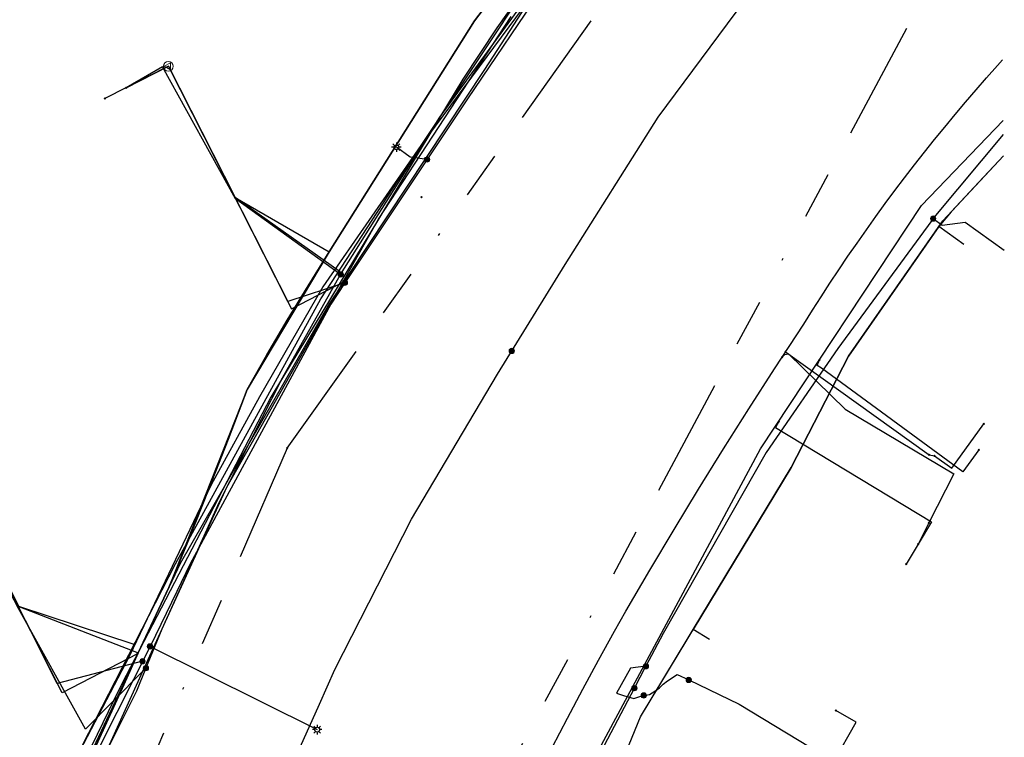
# Model space of a CAD drawing. Header units: metres. Extents: x 253430 to 254090, y 592748 to 593165.
# Tile 129 of 146: x 254046 to 254087, y 592999 to 593029. Entities that reach past the tile are written whole.
import ezdxf
from ezdxf.lldxf.tags import DXFTag

# ---------------------------------------------------------------- set-up
doc = ezdxf.new("R2010")
doc.units = ezdxf.units.M
doc.linetypes.add('RI-OVERIG-SO', pattern=[17, 5, -2, 2, -2, 0, -2, 2, -2])
for name, color, linetype in [('B-WE-IE-MEUBILAIR-S', 7, 'Continuous'), ('B-WE-KL-DATA-G', 90, 'KL-DATA-SO'), ('B-WE-KL-DATA_HULPSTUK-S', 90, 'Continuous'), ('B-WE-KL-DATA_KABELBED-G', 90, 'Continuous'), ('B-WE-KL-DATA_MANTELBUIS-G', 90, 'Continuous'), ('B-WE-KL-ET_LS-G', 190, 'KL-LS-SO'), ('B-WE-KL-ET_LS_HULPSTUK-S', 190, 'Continuous'), ('B-WE-KL-ET_LS_KABELBED-G', 190, 'Continuous'), ('B-WE-KL-GAS_HD-G', 30, 'KL-GAS_HD-SO'), ('B-WE-KL-GAS_LD-G', 50, 'KL-GAS_LD-SO'), ('B-WE-KL-GAS_LD_HULPSTUK-S', 50, 'Continuous'), ('B-WE-KL-WATER-G', 170, 'KL-WATER-SO'), ('B-WE-KL-WATER_HULPSTUK-S', 170, 'Continuous'), ('B-WE-RI-VRIJVERVAL-G', 210, 'RI-OVERIG-SO'), ('B-WE-RI-VRIJVERVAL_HULPSTUK-S', 210, 'Continuous')]:
    doc.layers.add(name, color=color, linetype=linetype)
doc.styles.add('NLCS-ISO', font='txt')
doc.styles.get("Standard").update_dxf_attribs({"font": 'simplex.shx'})
tags = doc.linetypes.add('KL-DATA-SO', pattern='A,4,-1,[101,NLCS.SHX,S=0.5,R=0,X=0,Y=0],-1,4,-1,["D",Standard,S=1,R=0,X=-0.25,Y=-0.5],-1.5', length=12.5).pattern_tags.tags
tags[18] = DXFTag(74, 10)
tags = doc.linetypes.add('KL-GAS_HD-SO', pattern='A,4,-1,[69,NLCS.SHX,S=0.5,R=0,X=0,Y=0],-1,4,-1,["H",Standard,S=1,R=0,X=0,Y=-0.5],-2', length=13).pattern_tags.tags
tags[18] = DXFTag(74, 10)
tags = doc.linetypes.add('KL-GAS_LD-SO', pattern='A,4,-1,[69,NLCS.SHX,S=0.5,R=0,X=0,Y=0],-1,4,-1,["L",Standard,S=1,R=0,X=0.25,Y=-0.5],-2', length=13).pattern_tags.tags
tags[18] = DXFTag(74, 10)
tags = doc.linetypes.add('KL-LS-SO', pattern='A,4,-1,[103,NLCS.SHX,S=0.75,R=0,X=0,Y=0],-1,4,-1,["L",Standard,S=1,R=0,X=0,Y=-0.5],-2', length=13).pattern_tags.tags
tags[18] = DXFTag(74, 10)
doc.linetypes.add('KL-WATER-SO', pattern='A,7,-0.5,[168,NLCS.SHX,S=0.75,R=0,X=0.75,Y=0],-2', length=9.5)

# ---------------------------------------------------------------- blocks, each defined once
blk = doc.blocks.new('SKL-WTB_HULP_OVERIG-SO')
at = {"color": 0, "linetype": 'ByBlock', "lineweight": 18}
for points in [[(-0.14, 0.14), (0.14, -0.14)], [(0.14, 0.14), (-0.14, -0.14)]]:
    blk.add_lwpolyline(points, dxfattribs=at)
at = {"color": 0, "linetype": 'ByBlock', "lineweight": 18, "style": 'NLCS-ISO', "flags": 1}
for tag, p in [('TYPE', (1.5, 0)), ('OMSCHRIJVING', (1.5, -3)), ('LABEL', (1.5, -1.5))]:
    blk.add_attdef(tag, p, '', height=1, dxfattribs=at)
blk = doc.blocks.new('SKL-WTB_HULP_MOF-SO')
at = {"linetype": 'ByBlock', "lineweight": 18}
h = blk.add_hatch(color=0, dxfattribs=at)
h.dxf.hatch_style = 1
h.paths.add_polyline_path([(-0.5625, 0, 1), (0.5625, 0, 1)])
at = {"color": 0, "linetype": 'ByBlock', "lineweight": 18}
blk.add_circle((0, 0), 0.5625, dxfattribs=at)
at = {"color": 0, "linetype": 'ByBlock', "lineweight": 18, "style": 'NLCS-ISO', "flags": 1}
for tag, p in [('TYPE', (1.5, 0)), ('OMSCHRIJVING', (1.5, -3)), ('LABEL', (1.5, -1.5))]:
    blk.add_attdef(tag, p, '', height=1, dxfattribs=at)
blk = doc.blocks.new('SKL-WTB_HULP_VERLOOP-SO')
at = {"color": 0, "linetype": 'ByBlock', "lineweight": 18}
for points in [[(0.44, 0.72), (-0.88, 0)], [(0.44, -0.72), (-0.88, 0)], [(0.44, -0.72), (0.44, 0.72)]]:
    blk.add_lwpolyline(points, dxfattribs=at)
blk.add_circle((0, 0), 1, dxfattribs=at)
at = {"color": 0, "linetype": 'ByBlock', "lineweight": 18, "style": 'NLCS-ISO', "flags": 1}
for tag, p in [('TYPE', (1.5, 0)), ('OMSCHRIJVING', (1.5, -3)), ('LABEL', (1.5, -1.5))]:
    blk.add_attdef(tag, p, '', height=1, dxfattribs=at)
blk = doc.blocks.new('SIE-MEUBILAIR_PAAL_LICHTMAST-SO')
for points in [[(-0.62, 0), (-1, 0)], [(-0.71, 0.71), (-0.44, 0.44)], [(0, 1), (0, 0.62)], [(0.44, 0.44), (0.71, 0.71)], [(1, 0), (0.62, 0)], [(-0.71, -0.71), (-0.44, -0.44)], [(0, -0.62), (0, -1)], [(0.44, -0.44), (0.71, -0.71)]]:
    blk.add_lwpolyline(points)
blk.add_circle((0, 0), 0.5)
blk = doc.blocks.new('SRI-HULP_OVERIG-SO')
at = {"color": 0, "linetype": 'ByBlock', "lineweight": 18}
for points in [[(-0.14, 0.14), (0.14, -0.14)], [(0.14, 0.14), (-0.14, -0.14)]]:
    blk.add_lwpolyline(points, dxfattribs=at)
at = {"color": 0, "linetype": 'ByBlock', "lineweight": 18, "style": 'NLCS-ISO', "flags": 1}
for tag, p in [('TYPE', (1.5, 0)), ('OMSCHRIJVING', (1.5, -3)), ('LABEL', (1.5, -1.5))]:
    blk.add_attdef(tag, p, '', height=1, dxfattribs=at)

msp = doc.modelspace()

# ---------------------------------------------------------------- linework, layer by layer
at = {"layer": 'B-WE-KL-DATA-G'}
for points in [[(254040.851, 593008.685), (254042.723, 593009.636), (254045.531, 593004.108), (254050.56, 593002.156), (254051.854, 593004.91), (254052.707, 593006.983), (254053.54, 593009.065), (254054.353, 593011.155), (254055.145, 593013.253), (254055.983, 593014.72), (254056.839, 593016.176), (254057.714, 593017.622), (254058.61, 593019.064), (254064.728, 593028.797), (254068.209, 593033.365), (254069.26, 593034.754), (254071.05, 593037.13), (254072.109, 593038.286), (254075.075, 593041.449), (254078.096, 593044.562), (254080.151, 593046.648), (254079.674, 593047.14)], [(254050.047, 593025.974), (254051.83, 593026.88), (254054.639, 593021.353), (254058.61, 593019.064), (254064.728, 593028.797), (254068.209, 593033.365), (254069.26, 593034.754), (254071.05, 593037.13), (254072.109, 593038.286), (254075.075, 593041.449), (254078.096, 593044.562), (254080.151, 593046.648), (254079.674, 593047.14)], [(254068.209, 593033.365), (254064.728, 593028.797), (254058.61, 593019.064), (254057.714, 593017.622), (254056.839, 593016.176), (254055.983, 593014.72), (254055.145, 593013.253), (254054.353, 593011.155), (254053.54, 593009.065), (254052.707, 593006.983), (254051.854, 593004.91), (254050.56, 593002.156), (254050.206, 593001.371), (254049.956, 593000.806), (254046.169, 592992.488), (254045.634, 592991.396), (254045.058, 592990.326)], [(254068.209, 593033.365), (254064.728, 593028.797), (254058.61, 593019.064), (254057.714, 593017.622), (254056.839, 593016.176), (254055.983, 593014.72), (254055.145, 593013.253), (254054.353, 593011.155), (254053.54, 593009.065), (254052.707, 593006.983), (254051.854, 593004.91), (254050.56, 593002.156), (254050.206, 593001.371), (254049.956, 593000.806), (254046.169, 592992.488), (254045.634, 592991.396), (254045.058, 592990.326)], [(254068.209, 593033.365), (254064.728, 593028.797), (254058.61, 593019.064), (254057.714, 593017.622), (254056.839, 593016.176), (254055.983, 593014.72), (254055.145, 593013.253), (254054.353, 593011.155), (254053.54, 593009.065), (254052.707, 593006.983), (254051.854, 593004.91), (254050.56, 593002.156), (254050.206, 593001.371), (254049.956, 593000.806), (254046.169, 592992.488), (254045.634, 592991.396), (254045.058, 592990.326)], [(254068.209, 593033.365), (254064.728, 593028.797), (254058.61, 593019.064), (254057.714, 593017.622), (254056.839, 593016.176), (254055.983, 593014.72), (254055.145, 593013.253), (254054.353, 593011.155), (254053.54, 593009.065), (254052.707, 593006.983), (254051.854, 593004.91), (254050.56, 593002.156), (254050.206, 593001.371), (254049.956, 593000.806), (254046.169, 592992.488), (254045.634, 592991.396), (254045.058, 592990.326)], [(254045.058, 592990.326), (254045.634, 592991.396), (254046.169, 592992.488), (254049.956, 593000.806), (254050.206, 593001.371), (254050.56, 593002.156), (254051.854, 593004.91), (254052.707, 593006.983), (254053.54, 593009.065), (254054.353, 593011.155), (254055.145, 593013.253), (254055.983, 593014.72), (254056.839, 593016.176), (254057.714, 593017.622), (254058.61, 593019.064), (254064.728, 593028.797), (254068.209, 593033.365)], [(254071.87, 592990.076), (254071.782, 592989.895), (254068.776, 592991.034), (254067.878, 592991.474), (254068.098, 592991.923), (254070.266, 592995.895), (254071.72, 592999.458), (254078.065, 593009.976), (254080.482, 593014.67), (254084.456, 593020.373), (254087.011, 593023.107)], [(254074.626, 593002.726), (254073.941, 593003.139), (254078.065, 593009.976), (254080.482, 593014.67), (254084.456, 593020.373), (254087.011, 593023.107)], [(254085.337, 593019.37), (254084.285, 593020.126), (254084.456, 593020.373), (254087.011, 593023.107)]]:
    msp.add_lwpolyline(points, dxfattribs=at)
at = {"layer": 'B-WE-KL-DATA_KABELBED-G'}
for points in [[(254068.209, 593033.365), (254064.728, 593028.797), (254058.61, 593019.064)], [(254068.529, 593032.544), (254065.665, 593028.505), (254064.238, 593026.337), (254063.271, 593024.735), (254060.677, 593020.441), (254056.634, 593013.747), (254056.142, 593012.933), (254049.864, 593000.846), (254049.515, 593000.129), (254044.502, 592989.819), (254044.298, 592989.437), (254044.066, 592989.07), (254043.828, 592988.722), (254041.658, 592985.794), (254039.277, 592983.036)], [(254040.21, 592982.84), (254041.567, 592984.42), (254042.474, 592985.464), (254043.298, 592986.574), (254044.035, 592987.745), (254044.679, 592988.968), (254044.973, 592989.531), (254047.107, 592993.616), (254048.879, 592997.305), (254049.223, 592998.005), (254050.22, 593000.001), (254050.499, 593000.553), (254050.88, 593001.503), (254051.572, 593003.172), (254053.981, 593008.518), (254056.634, 593013.747), (254059.089, 593018.112), (254063.271, 593024.735), (254068.423, 593031.823)], [(254048.855, 592979.235), (254058.192, 593000), (254058.85, 593001.461), (254062.078, 593007.795), (254065.7, 593013.911), (254068.544, 593018.525), (254072.471, 593024.74), (254076.846, 593030.649)], [(254039.693, 592982.307), (254042.453, 592985.439), (254044.973, 592989.531), (254048.879, 592997.305), (254049.154, 592997.852), (254049.223, 592998.005), (254050.757, 593001.379), (254051.572, 593003.172), (254054.289, 593009.148), (254060.677, 593020.441), (254066.273, 593028.982)], [(254050.047, 593025.974), (254051.83, 593026.88), (254054.639, 593021.353), (254058.61, 593019.064)], [(254059.091, 593018.11), (254059.089, 593018.112), (254054.652, 593021.298), (254051.585, 593026.856), (254050.047, 593025.974)], [(254087.011, 593023.107), (254086.174, 593022.211)], [(254086.174, 593022.211), (254084.808, 593020.749)], [(254084.808, 593020.749), (254084.285, 593020.126)], [(254084.285, 593020.126), (254080.482, 593014.67), (254078.065, 593009.976), (254073.941, 593003.139)], [(254085.337, 593019.37), (254084.285, 593020.126)], [(254058.61, 593019.064), (254055.145, 593013.253), (254051.854, 593004.91), (254050.56, 593002.156)], [(254040.851, 593008.685), (254042.723, 593009.636), (254045.531, 593004.108), (254050.56, 593002.156)], [(254050.888, 593001.511), (254050.88, 593001.503), (254050.757, 593001.379), (254049.515, 593000.129), (254048.336, 592998.942), (254045.513, 593004.031), (254042.624, 593009.562), (254040.851, 593008.685)], [(254073.735, 593002.797), (254073.941, 593003.139)], [(254074.626, 593002.726), (254073.941, 593003.139)], [(254071.72, 592999.458), (254073.735, 593002.797)], [(254050.56, 593002.156), (254046.169, 592992.488), (254045.058, 592990.326), (254043.087, 592987.259), (254041.582, 592985.35), (254040.24, 592983.874)], [(254071.87, 592990.076), (254071.782, 592989.895), (254068.776, 592991.034), (254067.878, 592991.474), (254070.266, 592995.895), (254071.72, 592999.458)]]:
    msp.add_lwpolyline(points, dxfattribs=at)
at = {"layer": 'B-WE-KL-DATA_MANTELBUIS-G'}
for points in [[(254084.808, 593020.749), (254086.174, 593022.211)], [(254071.72, 592999.458), (254073.735, 593002.797)]]:
    msp.add_lwpolyline(points, dxfattribs=at)
at = {"layer": 'B-WE-KL-ET_LS-G'}
for points in [[(254086.748, 593050.614), (254084.591, 593048.904), (254080.018, 593044.351), (254077.383, 593041.742), (254073.114, 593036.733), (254067.765, 593030.442), (254064.428, 593025.504), (254059.27, 593017.759), (254058.676, 593016.862), (254052.751, 593005.904), (254052.183, 593004.747), (254051.057, 593002.431), (254045.464, 592991.327), (254041.082, 592984.457), (254039.941, 592983.002), (254037.474, 592980.918), (254031.584, 592977.779), (254029.343, 592977.237)], [(254086.748, 593050.614), (254084.591, 593048.904), (254080.018, 593044.351), (254077.383, 593041.742), (254073.114, 593036.733), (254067.765, 593030.442), (254064.428, 593025.504), (254059.27, 593017.759), (254058.676, 593016.862), (254052.751, 593005.904), (254052.183, 593004.747), (254051.057, 593002.431), (254045.464, 592991.327), (254041.082, 592984.457), (254039.941, 592983.002), (254037.474, 592980.918), (254031.584, 592977.779), (254029.343, 592977.237)], [(254059.27, 593017.759), (254056.869, 593016.966), (254051.83, 593026.881), (254049.156, 593025.522)], [(254087.003, 593024.013), (254084.148, 593020.594), (254080.04, 593014.988), (254077.023, 593010.604), (254072.672, 593002.971), (254071.949, 593001.592)], [(254062.73, 593022.953), (254062.023, 593023.056), (254061.436, 593023.471)], [(254084.051, 593020.462), (254084.43, 593020.189), (254085.398, 593020.312), (254087.049, 593019.125)], [(254050.741, 593001.805), (254047.152, 593000.869), (254042.723, 593009.636), (254039.959, 593008.232)], [(254051.057, 593002.431), (254058.1, 592998.921)], [(254071.949, 593001.592), (254071.299, 593001.506), (254070.707, 593000.465), (254071.001, 593000.354), (254071.446, 593000.24), (254071.817, 593000.354), (254071.858, 593000.362)], [(254071.465, 593000.668), (254071.949, 593001.592)], [(254071.858, 593000.362), (254072.102, 593000.409), (254072.331, 593000.547), (254072.524, 593000.689), (254072.675, 593000.836), (254072.859, 593000.983), (254073.267, 593001.244), (254073.752, 593001.017)], [(254073.752, 593001.017), (254075.875, 593000), (254079.869, 592997.574), (254080.81, 592999.235), (254079.956, 592999.73)], [(254067.401, 592992.69), (254069.226, 592996.404), (254071.465, 593000.668)]]:
    msp.add_lwpolyline(points, dxfattribs=at)
at = {"layer": 'B-WE-KL-ET_LS_KABELBED-G'}
for points in [[(254086.748, 593050.614), (254084.591, 593048.904), (254080.018, 593044.351), (254077.383, 593041.742), (254073.114, 593036.733), (254067.765, 593030.442), (254064.428, 593025.504), (254059.27, 593017.759), (254058.676, 593016.862), (254052.751, 593005.904), (254052.183, 593004.747), (254051.057, 593002.431), (254045.464, 592991.327), (254041.082, 592984.457), (254039.941, 592983.002), (254037.474, 592980.918), (254031.584, 592977.779), (254029.343, 592977.237)], [(254087.003, 593024.013), (254084.148, 593020.594), (254080.04, 593014.988), (254077.023, 593010.604), (254072.672, 593002.971), (254071.949, 593001.592)], [(254071.465, 593000.668), (254071.949, 593001.592)], [(254067.401, 592992.69), (254069.226, 592996.404), (254071.465, 593000.668)]]:
    msp.add_lwpolyline(points, dxfattribs=at)
at = {"layer": 'B-WE-KL-GAS_HD-G'}
msp.add_lwpolyline([(254073.397, 593037.834), (254072.437, 593036.733), (254066.773, 593029.362), (254062.47, 593023.545), (254058.34, 593017.591), (254055.671, 593012.943), (254053.635, 593009.237), (254050.196, 593002.031), (254045.184, 592992.432), (254043.302, 592988.898), (254042.054, 592986.804), (254040.114, 592984.346), (254038.021, 592982.31), (254035.966, 592980.486), (254033.968, 592979.295), (254032.259, 592978.373), (254029.82, 592977.413), (254027.634, 592976.845), (254027.379, 592975.681)], dxfattribs=at)
at = {"layer": 'B-WE-KL-GAS_LD-G'}
for points in [[(254086.744, 593050.995), (254084.378, 593049.06), (254077.111, 593041.799), (254070.653, 593034.555), (254067.598, 593030.531), (254065.147, 593026.742), (254058.611, 593016.865), (254052.326, 593005.928), (254046.466, 592993.493), (254046.661, 592993.049), (254046.446, 592992.678)], [(254068.002, 592998.164), (254068.642, 592999.399), (254069.294, 593000.628), (254069.956, 593001.852), (254070.628, 593003.069), (254071.108, 593003.914), (254072.114, 593005.639), (254073.134, 593007.354), (254074.17, 593009.061), (254075.22, 593010.759), (254076.285, 593012.448), (254077.365, 593014.127), (254078.606, 593016.019), (254078.962, 593016.596), (254079.329, 593017.17), (254079.701, 593017.741), (254080.078, 593018.308), (254080.459, 593018.872), (254080.846, 593019.433), (254081.237, 593019.991), (254081.634, 593020.545), (254082.035, 593021.095), (254082.441, 593021.642), (254082.851, 593022.185), (254083.267, 593022.725), (254083.687, 593023.261), (254084.112, 593023.794), (254084.541, 593024.322), (254084.975, 593024.847), (254085.414, 593025.368), (254085.857, 593025.886), (254086.304, 593026.399), (254086.756, 593026.909), (254086.973, 593027.148)], [(254051.83, 593026.88), (254049.156, 593025.521)], [(254051.83, 593026.88), (254057.025, 593016.659), (254059.241, 593017.816)], [(254077.689, 593014.622), (254077.8, 593014.731), (254077.952, 593014.758), (254080.35, 593012.431), (254084.921, 593009.709), (254083.874, 593007.637)], [(254077.837, 593014.848), (254083.888, 593010.499)], [(254084.107, 593010.465), (254084.84, 593009.938), (254086.182, 593011.806)], [(254083.888, 593010.499), (254084.107, 593010.465)], [(254050.528, 593002.112), (254047.354, 593000.471), (254042.702, 593009.625), (254042.351, 593009.447)], [(254083.874, 593007.637), (254083.423, 593006.745), (254082.915, 593005.902)]]:
    msp.add_lwpolyline(points, dxfattribs=at)
at = {"layer": 'B-WE-KL-WATER-G'}
for points in [[(253994.178, 592981.053), (253995.599, 592980.785), (254016.888, 592973.802), (254023.88, 592975.568), (254027.608, 592976.63), (254031.365, 592977.85), (254037.184, 592981.235), (254040.506, 592984.49), (254044.83, 592991.664), (254052.128, 593005.908), (254058.26, 593017.075), (254061.954, 593022.748), (254067.281, 593030.772), (254076.997, 593041.855), (254086.566, 593051.549), (254086.739, 593051.51)], [(254059.022, 593018.246), (254054.639, 593021.353), (254051.83, 593026.88), (254050.047, 593025.974)], [(254065.319, 592935.45), (254063.736, 592937.241), (254053.515, 592950.527), (254062.496, 592982.279), (254065.094, 592988.987), (254076.781, 593010.751), (254083.563, 593021.015), (254086.997, 593024.597)], [(254085.979, 593010.721), (254085.306, 593009.788), (254079.347, 593014.152), (254079.166, 593014.265), (254079.263, 593014.507)], [(254077.549, 593011.913), (254077.406, 593011.653), (254083.988, 593007.68), (254083.423, 593006.744)], [(254050.384, 593002.504), (254045.531, 593004.108), (254042.722, 593009.636), (254040.851, 593008.685)]]:
    msp.add_lwpolyline(points, dxfattribs=at)
at = {"layer": 'B-WE-RI-VRIJVERVAL-G'}
for points in [[(254056.84, 593010.79), (254078.4, 593041.11)], [(254064.4, 592993.95), (254084, 593030.46)], [(254056.84, 593010.79), (254035.27, 592961.05)]]:
    msp.add_lwpolyline(points, dxfattribs=at)

# ---------------------------------------------------------------- block references
at = {"layer": 'B-WE-IE-MEUBILAIR-S', "xscale": 0.2, "yscale": 0.2, "zscale": 0.2}
for p in [(254061.436, 593023.471), (254058.1, 592998.921)]:
    msp.add_blockref('SIE-MEUBILAIR_PAAL_LICHTMAST-SO', p, dxfattribs=at)
at = {"layer": 'B-WE-KL-DATA_HULPSTUK-S', "xscale": 0.2, "yscale": 0.2, "zscale": 0.2}
for name, p in [('SKL-WTB_HULP_OVERIG-SO', (254050.047, 593025.974)), ('SKL-WTB_HULP_MOF-SO', (254059.091, 593018.11)), ('SKL-WTB_HULP_OVERIG-SO', (254059.091, 593018.11)), ('SKL-WTB_HULP_MOF-SO', (254066.299, 593014.884)), ('SKL-WTB_HULP_MOF-SO', (254050.888, 593001.511)), ('SKL-WTB_HULP_OVERIG-SO', (254050.889, 593001.511))]:
    msp.add_blockref(name, p, dxfattribs=at)
at = {"layer": 'B-WE-KL-ET_LS_HULPSTUK-S', "xscale": 0.2, "yscale": 0.2, "zscale": 0.2}
for name, p in [('SKL-WTB_HULP_OVERIG-SO', (254049.156, 593025.522)), ('SKL-WTB_HULP_MOF-SO', (254062.73, 593022.953)), ('SKL-WTB_HULP_MOF-SO', (254084.051, 593020.462)), ('SKL-WTB_HULP_MOF-SO', (254059.27, 593017.759)), ('SKL-WTB_HULP_MOF-SO', (254051.057, 593002.431)), ('SKL-WTB_HULP_MOF-SO', (254050.741, 593001.805)), ('SKL-WTB_HULP_MOF-SO', (254071.949, 593001.592)), ('SKL-WTB_HULP_MOF-SO', (254071.949, 593001.592)), ('SKL-WTB_HULP_MOF-SO', (254073.752, 593001.017)), ('SKL-WTB_HULP_MOF-SO', (254071.465, 593000.668)), ('SKL-WTB_HULP_MOF-SO', (254071.858, 593000.362)), ('SKL-WTB_HULP_OVERIG-SO', (254079.956, 592999.73))]:
    msp.add_blockref(name, p, dxfattribs=at)
at = {"layer": 'B-WE-KL-GAS_LD_HULPSTUK-S', "xscale": 0.2, "yscale": 0.2, "zscale": 0.2}
for name, p in [('SKL-WTB_HULP_VERLOOP-SO', (254051.83, 593026.88)), ('SKL-WTB_HULP_OVERIG-SO', (254049.156, 593025.521)), ('SKL-WTB_HULP_OVERIG-SO', (254059.241, 593017.816)), ('SKL-WTB_HULP_OVERIG-SO', (254077.689, 593014.622)), ('SKL-WTB_HULP_OVERIG-SO', (254077.837, 593014.848)), ('SKL-WTB_HULP_OVERIG-SO', (254086.182, 593011.806)), ('SKL-WTB_HULP_OVERIG-SO', (254083.888, 593010.499)), ('SKL-WTB_HULP_OVERIG-SO', (254084.107, 593010.465)), ('SKL-WTB_HULP_OVERIG-SO', (254083.874, 593007.637)), ('SKL-WTB_HULP_OVERIG-SO', (254082.915, 593005.902)), ('SKL-WTB_HULP_OVERIG-SO', (254050.528, 593002.112))]:
    msp.add_blockref(name, p, dxfattribs=at)
at = {"layer": 'B-WE-KL-WATER_HULPSTUK-S', "xscale": 0.2, "yscale": 0.2, "zscale": 0.2}
for p in [(254050.047, 593025.974), (254059.022, 593018.246), (254079.263, 593014.507), (254077.549, 593011.913), (254085.979, 593010.721), (254083.423, 593006.744), (254050.384, 593002.504)]:
    msp.add_blockref('SKL-WTB_HULP_OVERIG-SO', p, dxfattribs=at)
at = {"layer": 'B-WE-RI-VRIJVERVAL_HULPSTUK-S', "xscale": 0.2, "yscale": 0.2, "zscale": 0.2}
for p in [(254062.489, 593021.37), (254056.835, 593010.787)]:
    msp.add_blockref('SRI-HULP_OVERIG-SO', p, dxfattribs=at)

doc.saveas('drawing.dxf')
